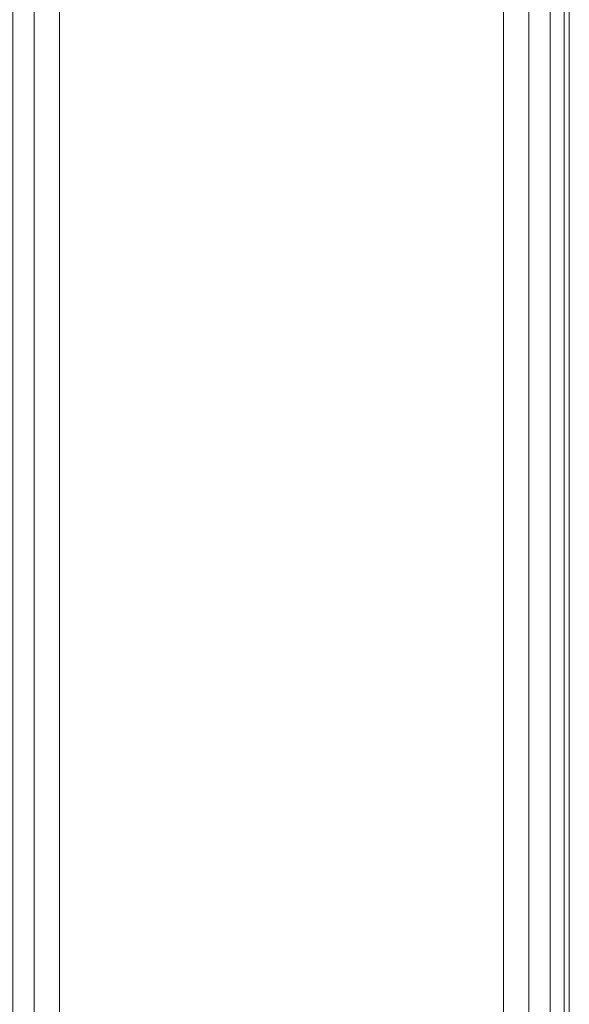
# Model space of a CAD drawing. Header units: millimetres. Extents: x -125 to 135, y -1868 to 49.
# Tile 9 of 53: x 80 to 113, y -1808 to -1748. Entities that reach past the tile are written whole.
import ezdxf

# ---------------------------------------------------------------- set-up
doc = ezdxf.new("R2010")
doc.units = ezdxf.units.MM
doc.layers.add('1', color=7, linetype='CONTINUOUS', true_color=0xffffff)

msp = doc.modelspace()

# ---------------------------------------------------------------- linework, layer by layer
at = {"layer": '1', "color": 252, "linetype": 'Continuous', "lineweight": 13}
for points in [[(80.969, -1852.85, 261.196), (80.969, 7.15, 261.196), (79.672, 7.15, 260.328), (79.672, -1852.85, 260.328)], [(79.672, -1852.85, 227.672), (79.672, 7.15, 227.672), (80.969, 7.15, 226.804), (80.969, -1852.85, 226.804)], [(82.5, -1852.85, 261.5), (82.5, 7.15, 261.5), (80.969, 7.15, 261.196), (80.969, -1852.85, 261.196)], [(80.969, -1852.85, 226.804), (80.969, 7.15, 226.804), (82.5, 7.15, 226.5), (82.5, -1852.85, 226.5)], [(82.5, -1852.85, 261.5), (109.5, -1852.85, 261.5), (109.5, 7.15, 261.5), (82.5, 7.15, 261.5)], [(82.5, -1852.85, 226.5), (82.5, 7.15, 226.5), (109.5, 7.15, 226.5), (109.5, -1852.85, 226.5)], [(111.031, -1852.85, 261.196), (111.031, 7.15, 261.196), (109.5, 7.15, 261.5), (109.5, -1852.85, 261.5)], [(109.5, -1852.85, 226.5), (109.5, 7.15, 226.5), (111.031, 7.15, 226.804), (111.031, -1852.85, 226.804)], [(112.328, -1852.85, 260.328), (112.328, 7.15, 260.328), (111.031, 7.15, 261.196), (111.031, -1852.85, 261.196)], [(111.031, -1852.85, 226.804), (111.031, 7.15, 226.804), (112.328, 7.15, 227.672), (112.328, -1852.85, 227.672)], [(113.196, -1852.85, 259.031), (113.196, 7.15, 259.031), (112.328, 7.15, 260.328), (112.328, -1852.85, 260.328)], [(112.328, -1852.85, 227.672), (112.328, 7.15, 227.672), (113.196, 7.15, 228.969), (113.196, -1852.85, 228.969)], [(113.5, -1852.85, 257.5), (113.5, 7.15, 257.5), (113.196, 7.15, 259.031), (113.196, -1852.85, 259.031)], [(113.196, -1852.85, 228.969), (113.196, 7.15, 228.969), (113.5, 7.15, 230.5), (113.5, -1852.85, 230.5)], [(113.5, 7.15, 230.5), (113.5, -1842.369, 243.929), (113.5, -1842.726, 242.46)], [(113.5, 7.15, 230.5), (113.5, -1842.36, 244), (113.5, -1842.369, 243.929)], [(113.5, -1842.726, 242.46), (113.5, -1842.927, 241.792), (113.5, 7.15, 230.5)], [(113.5, 7.15, 230.5), (113.5, 7.15, 257.5), (113.5, -1842.926, 246.208), (113.5, -1842.726, 245.54)], [(113.5, -1842.726, 245.54), (113.5, -1842.369, 244.071), (113.5, 7.15, 230.5)], [(113.5, -1842.927, 241.792), (113.5, -1843.632, 240.374), (113.5, 7.15, 230.5)], [(113.5, -1842.369, 244.071), (113.5, -1842.36, 244), (113.5, 7.15, 230.5)], [(113.5, 7.15, 257.5), (113.5, -1852.85, 257.5), (113.5, -1844.428, 248.628)], [(113.5, -1844.428, 248.628), (113.5, -1842.926, 246.208), (113.5, 7.15, 257.5)], [(113.5, -1852.85, 230.5), (113.5, 7.15, 230.5), (113.5, -1845.175, 238.695), (113.5, -1847.723, 237.448)], [(113.5, -1843.632, 240.374), (113.5, -1845.175, 238.695), (113.5, 7.15, 230.5)]]:
    msp.add_3dface(points, dxfattribs=at)

doc.saveas('drawing.dxf')
